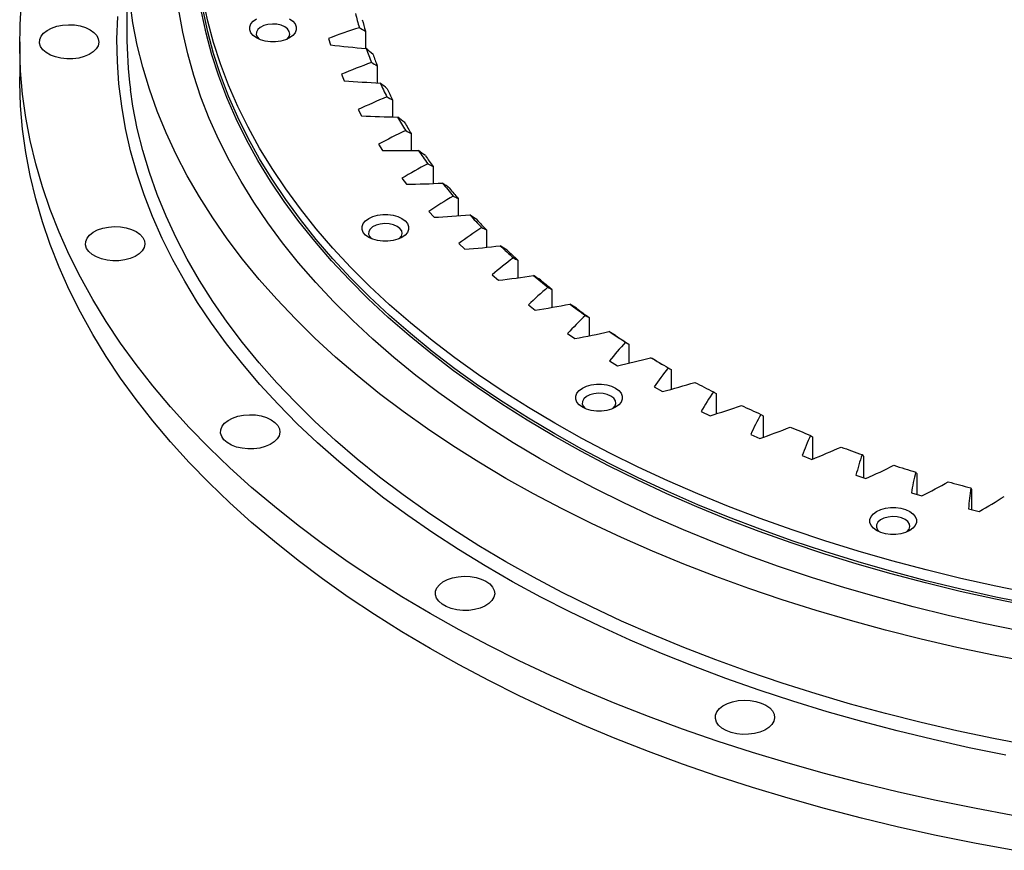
# Model space of a CAD drawing. Header units: millimetres. Extents: x 264 to 4141, y 5360 to 8860.
# Tile 8 of 13: x 2391 to 2690, y 6840 to 7092. Entities that reach past the tile are written whole.
import ezdxf

# ---------------------------------------------------------------- set-up
doc = ezdxf.new("R2010")
doc.units = ezdxf.units.MM
doc.header["$LTSCALE"] = 20

msp = doc.modelspace()

# ---------------------------------------------------------------- linework, layer by layer
at = {"lineweight": 25}
for p, q in [((2423.82, 7113.01), (2423.82, 7087.7)), ((2496.21, 7088.5), (2496.21, 7083.25)), ((2391.32, 7085.25), (2391.32, 7074.64)), ((2484.97, 7086.28), (2485.61, 7084.3)), ((2499.8, 7078), (2499.8, 7072.8)), ((2488.96, 7075.42), (2489.8, 7073.46)), ((2504.43, 7067.63), (2504.43, 7062.46)), ((2494.02, 7064.7), (2495.05, 7062.78)), ((2510.07, 7057.44), (2510.07, 7052.27)), ((2500.13, 7054.17), (2501.35, 7052.28)), ((2516.71, 7047.45), (2516.71, 7042.26)), ((2507.27, 7043.86), (2508.67, 7042.01)), ((2524.33, 7037.69), (2524.33, 7032.46)), ((2515.42, 7033.8), (2517.01, 7032)), ((2532.9, 7028.2), (2532.9, 7022.91)), ((2524.55, 7024.03), (2526.31, 7022.29)), ((2542.4, 7019.01), (2542.4, 7013.63)), ((2534.63, 7014.57), (2536.56, 7012.89)), ((2552.79, 7010.14), (2552.79, 7004.67)), ((2545.64, 7005.46), (2547.73, 7003.85)), ((2564.04, 7001.64), (2564.04, 6996.03)), ((2557.52, 6996.73), (2559.77, 6995.19)), ((2576.11, 6993.52), (2576.11, 6987.75)), ((2570.25, 6988.4), (2572.65, 6986.94)), ((2588.96, 6985.8), (2588.96, 6979.85)), ((2583.78, 6980.51), (2586.32, 6979.12)), ((2602.56, 6978.53), (2602.56, 6972.35)), ((2598.07, 6973.07), (2600.75, 6971.78)), ((2616.85, 6971.71), (2616.85, 6965.27)), ((2613.08, 6966.12), (2615.87, 6964.91)), ((2631.8, 6965.38), (2631.8, 6958.62)), ((2628.74, 6959.68), (2631.65, 6958.56)), ((2647.34, 6959.55), (2647.34, 6952.97)), ((2645.02, 6953.76), (2648.03, 6952.74)), ((2663.44, 6954.24), (2663.44, 6947.92)), ((2661.85, 6948.39), (2664.97, 6947.47)), ((2680.04, 6949.47), (2680.04, 6943.36)), ((2679.19, 6943.58), (2682.39, 6942.77))]:
    msp.add_line(p, q, dxfattribs=at)
at = {"lineweight": 25, "flags": 128}
for points in [[(2692.59, 6850.53), (2680.92, 6852.69), (2669.37, 6855.04), (2657.94, 6857.58), (2646.64, 6860.31), (2635.48, 6863.22), (2624.47, 6866.32), (2613.62, 6869.61), (2602.94, 6873.07), (2592.44, 6876.71), (2582.12, 6880.52), (2572, 6884.5), (2562.08, 6888.65), (2552.37, 6892.96), (2542.88, 6897.43), (2533.62, 6902.06), (2524.59, 6906.84), (2515.8, 6911.76), (2507.27, 6916.84), (2498.99, 6922.05), (2490.97, 6927.39), (2483.23, 6932.87), (2475.76, 6938.48), (2468.58, 6944.2), (2461.68, 6950.05), (2455.08, 6956), (2448.77, 6962.07), (2442.78, 6968.23), (2437.09, 6974.5), (2431.72, 6980.85), (2426.67, 6987.29), (2421.94, 6993.82), (2417.54, 7000.42), (2413.47, 7007.08), (2409.74, 7013.82), (2406.34, 7020.61), (2403.28, 7027.46), (2400.57, 7034.36), (2398.2, 7041.29), (2396.18, 7048.27), (2394.51, 7055.27), (2393.19, 7062.3), (2392.22, 7069.35), (2391.6, 7076.41), (2391.34, 7083.48), (2391.42, 7090.55), (2391.86, 7097.62)], [(2697.83, 6897), (2686.69, 6899.14), (2675.66, 6901.48), (2664.77, 6904), (2654, 6906.71), (2643.38, 6909.61), (2632.92, 6912.69), (2622.62, 6915.94), (2612.5, 6919.38), (2602.55, 6922.98), (2592.8, 6926.76), (2583.25, 6930.7), (2573.91, 6934.81), (2564.78, 6939.08), (2555.88, 6943.5), (2547.21, 6948.07), (2538.78, 6952.79), (2530.61, 6957.66), (2522.68, 6962.66), (2515.02, 6967.8), (2507.63, 6973.07), (2500.52, 6978.46), (2493.69, 6983.98), (2487.15, 6989.61), (2480.9, 6995.35), (2474.95, 7001.19), (2469.31, 7007.14), (2463.98, 7013.18), (2458.96, 7019.31), (2454.27, 7025.52), (2449.89, 7031.81), (2445.85, 7038.18), (2442.14, 7044.61), (2438.76, 7051.1), (2435.72, 7057.65), (2433.02, 7064.25), (2430.67, 7070.89), (2428.66, 7077.57), (2426.99, 7084.28), (2425.68, 7091.01), (2424.71, 7097.77)], [(2698.26, 6917.83), (2687.47, 6920.03), (2676.8, 6922.42), (2666.27, 6924.99), (2655.87, 6927.75), (2645.63, 6930.69), (2635.55, 6933.82), (2625.64, 6937.12), (2615.91, 6940.6), (2606.38, 6944.25), (2597.04, 6948.06), (2587.91, 6952.04), (2578.99, 6956.19), (2570.3, 6960.48), (2561.85, 6964.93), (2553.63, 6969.53), (2545.67, 6974.27), (2537.96, 6979.15), (2530.52, 6984.17), (2523.34, 6989.32), (2516.45, 6994.59), (2509.84, 6999.98), (2503.52, 7005.48), (2497.49, 7011.1), (2491.77, 7016.82), (2486.36, 7022.64), (2481.26, 7028.55), (2476.48, 7034.55), (2472.02, 7040.64), (2467.89, 7046.79), (2464.08, 7053.02), (2460.61, 7059.32), (2457.48, 7065.67), (2454.69, 7072.08), (2452.24, 7078.53), (2450.14, 7085.02), (2448.39, 7091.55), (2446.98, 7098.1)], [(2694.59, 6906.51), (2683.74, 6908.74), (2673, 6911.17), (2662.4, 6913.79), (2651.95, 6916.59), (2641.64, 6919.58), (2631.5, 6922.74), (2621.53, 6926.09), (2611.74, 6929.6), (2602.14, 6933.29), (2592.74, 6937.14), (2583.55, 6941.16), (2574.58, 6945.34), (2565.83, 6949.67), (2557.31, 6954.16), (2549.04, 6958.79), (2541.01, 6963.57), (2533.24, 6968.49), (2525.73, 6973.54), (2518.5, 6978.72), (2511.54, 6984.03), (2504.86, 6989.45), (2498.47, 6994.99), (2492.38, 7000.64), (2486.59, 7006.4), (2481.11, 7012.25), (2475.94, 7018.2), (2471.08, 7024.24), (2466.55, 7030.36), (2462.34, 7036.55), (2458.46, 7042.82), (2454.92, 7049.15), (2451.71, 7055.55), (2448.84, 7061.99), (2446.31, 7068.49), (2444.12, 7075.02), (2442.28, 7081.59), (2440.79, 7088.19), (2439.65, 7094.81)], [(2698.11, 6913.89), (2687.3, 6916.08), (2676.62, 6918.47), (2666.07, 6921.05), (2655.66, 6923.82), (2645.4, 6926.76), (2635.31, 6929.89), (2625.39, 6933.2), (2615.64, 6936.68), (2606.09, 6940.34), (2596.74, 6944.16), (2587.6, 6948.14), (2578.67, 6952.29), (2569.97, 6956.59), (2561.51, 6961.05), (2553.28, 6965.65), (2545.3, 6970.4), (2537.59, 6975.29), (2530.13, 6980.31), (2522.95, 6985.46), (2516.04, 6990.74), (2509.43, 6996.14), (2503.1, 7001.65), (2497.07, 7007.28), (2491.34, 7013.01), (2485.92, 7018.83), (2480.81, 7024.75), (2476.02, 7030.76), (2471.56, 7036.85), (2467.42, 7043.02), (2463.61, 7049.26), (2460.14, 7055.56), (2457, 7061.92), (2454.21, 7068.34), (2451.75, 7074.8), (2449.65, 7081.3), (2447.89, 7087.84), (2446.48, 7094.4)], [(2698.26, 6914.57), (2687.47, 6916.76), (2676.8, 6919.15), (2666.27, 6921.72), (2655.87, 6924.48), (2645.63, 6927.43), (2635.55, 6930.55), (2625.64, 6933.86), (2615.91, 6937.33), (2606.38, 6940.98), (2597.04, 6944.8), (2587.91, 6948.78), (2578.99, 6952.92), (2570.3, 6957.22), (2561.85, 6961.67), (2553.63, 6966.26), (2545.67, 6971.01), (2537.96, 6975.89), (2530.52, 6980.9), (2523.34, 6986.05), (2516.45, 6991.32), (2509.84, 6996.71), (2503.52, 7002.22), (2497.49, 7007.83), (2491.77, 7013.55), (2486.36, 7019.37), (2481.26, 7025.29), (2476.48, 7031.29), (2472.02, 7037.37), (2467.89, 7043.53), (2464.08, 7049.76), (2460.61, 7056.05), (2457.48, 7062.41), (2454.69, 7068.81), (2452.24, 7075.26), (2450.14, 7081.76), (2448.39, 7088.28), (2446.98, 7094.84)], [(2690.47, 6868.8), (2679.37, 6871.06), (2668.38, 6873.51), (2657.52, 6876.15), (2646.81, 6878.97), (2636.25, 6881.97), (2625.84, 6885.16), (2615.61, 6888.52), (2605.55, 6892.06), (2595.68, 6895.77), (2586, 6899.64), (2576.53, 6903.68), (2567.28, 6907.89), (2558.24, 6912.25), (2549.43, 6916.76), (2540.86, 6921.42), (2532.53, 6926.23), (2524.45, 6931.18), (2516.64, 6936.26), (2509.09, 6941.48), (2501.81, 6946.82), (2494.81, 6952.29), (2488.09, 6957.88), (2481.67, 6963.57), (2475.54, 6969.38), (2469.72, 6975.29), (2464.2, 6981.29), (2458.99, 6987.39), (2454.1, 6993.58), (2449.54, 6999.84), (2445.3, 7006.19), (2441.38, 7012.6), (2437.8, 7019.08), (2434.56, 7025.61), (2431.65, 7032.2), (2429.08, 7038.83), (2426.86, 7045.51), (2424.98, 7052.22), (2423.45, 7058.96), (2422.27, 7065.73), (2421.44, 7072.51), (2420.96, 7079.3), (2420.83, 7086.1), (2421.05, 7092.9)], [(2473.18, 7092.24), (2474.18, 7091.53), (2474.87, 7090.7), (2475.22, 7089.8), (2475.22, 7088.89), (2474.87, 7087.99), (2474.18, 7087.16), (2473.18, 7086.45), (2471.94, 7085.87), (2470.51, 7085.48), (2468.96, 7085.27), (2467.37, 7085.27), (2465.82, 7085.48), (2464.39, 7085.87), (2463.14, 7086.45), (2462.15, 7087.16), (2461.46, 7087.99), (2461.11, 7088.89), (2461.11, 7089.8), (2461.46, 7090.7), (2462.15, 7091.53), (2463.14, 7092.24)], [(2412.69, 7088.92), (2413.84, 7088.11), (2414.68, 7087.18), (2415.18, 7086.17), (2415.32, 7085.12), (2415.09, 7084.08), (2414.5, 7083.08), (2413.58, 7082.18), (2412.36, 7081.4), (2410.89, 7080.77), (2409.24, 7080.33), (2407.46, 7080.1), (2405.64, 7080.07), (2403.85, 7080.26), (2402.16, 7080.65), (2400.64, 7081.22), (2399.35, 7081.97), (2398.35, 7082.85), (2397.67, 7083.82), (2397.35, 7084.86), (2397.4, 7085.91), (2397.81, 7086.93), (2398.57, 7087.89), (2399.65, 7088.73), (2401, 7089.44), (2402.57, 7089.97), (2404.29, 7090.31), (2406.1, 7090.44), (2407.91, 7090.37), (2409.66, 7090.08), (2411.28, 7089.59), (2412.69, 7088.92)], [(2471.77, 7089.79), (2470.66, 7090.28), (2469.37, 7090.57), (2467.99, 7090.65), (2466.62, 7090.52), (2465.37, 7090.17), (2464.32, 7089.65), (2463.56, 7088.98), (2463.14, 7088.21), (2463.09, 7087.41), (2463.42, 7086.63), (2463.97, 7086.04)], [(2472.36, 7086.04), (2472.43, 7086.1), (2473.03, 7086.82), (2473.26, 7087.61), (2473.12, 7088.41), (2472.61, 7089.16), (2471.77, 7089.79)], [(2692.59, 6839.92), (2680.92, 6842.07), (2669.37, 6844.42), (2657.94, 6846.96), (2646.64, 6849.69), (2635.48, 6852.61), (2624.47, 6855.71), (2613.62, 6858.99), (2602.94, 6862.45), (2592.44, 6866.09), (2582.12, 6869.9), (2572, 6873.88), (2562.08, 6878.03), (2552.37, 6882.34), (2542.88, 6886.82), (2533.62, 6891.44), (2524.59, 6896.22), (2515.8, 6901.15), (2507.27, 6906.22), (2498.99, 6911.43), (2490.97, 6916.78), (2483.23, 6922.26), (2475.76, 6927.86), (2468.58, 6933.59), (2461.68, 6939.43), (2455.08, 6945.39), (2448.77, 6951.45), (2442.78, 6957.62), (2437.09, 6963.88), (2431.72, 6970.24), (2426.67, 6976.68), (2421.94, 6983.2), (2417.54, 6989.8), (2413.47, 6996.47), (2409.74, 7003.2), (2406.34, 7010), (2403.28, 7016.85), (2400.57, 7023.74), (2398.2, 7030.68), (2396.18, 7037.65), (2394.51, 7044.66), (2393.19, 7051.69), (2392.22, 7058.74), (2391.6, 7065.8), (2391.34, 7072.87), (2391.32, 7074.64)], [(2697.83, 6871.69), (2686.69, 6873.83), (2675.66, 6876.16), (2664.77, 6878.69), (2654, 6881.4), (2643.38, 6884.3), (2632.92, 6887.37), (2622.62, 6890.63), (2612.5, 6894.06), (2602.55, 6897.67), (2592.8, 6901.45), (2583.25, 6905.39), (2573.91, 6909.5), (2564.78, 6913.76), (2555.88, 6918.19), (2547.21, 6922.76), (2538.78, 6927.48), (2530.61, 6932.35), (2522.68, 6937.35), (2515.02, 6942.49), (2507.63, 6947.76), (2500.52, 6953.15), (2493.69, 6958.66), (2487.15, 6964.29), (2480.9, 6970.03), (2474.95, 6975.88), (2469.31, 6981.82), (2463.98, 6987.86), (2458.96, 6993.99), (2454.27, 7000.21), (2449.89, 7006.5), (2445.85, 7012.86), (2442.14, 7019.3), (2438.76, 7025.79), (2435.72, 7032.34), (2433.02, 7038.93), (2430.67, 7045.58), (2428.66, 7052.25), (2426.99, 7058.97), (2425.68, 7065.7), (2424.91, 7070.82)], [(2507.26, 7031.69), (2508.26, 7030.98), (2508.95, 7030.15), (2509.3, 7029.25), (2509.3, 7028.34), (2508.95, 7027.44), (2508.26, 7026.61), (2507.26, 7025.9), (2506.02, 7025.32), (2504.59, 7024.93), (2503.04, 7024.72), (2501.45, 7024.72), (2499.9, 7024.93), (2498.47, 7025.32), (2497.22, 7025.9), (2496.23, 7026.61), (2495.54, 7027.44), (2495.19, 7028.34), (2495.19, 7029.25), (2495.54, 7030.15), (2496.23, 7030.98), (2497.22, 7031.69), (2498.47, 7032.26), (2499.9, 7032.66), (2501.45, 7032.87), (2503.04, 7032.87), (2504.59, 7032.66), (2506.02, 7032.26), (2507.26, 7031.69)], [(2426.66, 7027.67), (2427.81, 7026.85), (2428.65, 7025.92), (2429.15, 7024.91), (2429.29, 7023.86), (2429.06, 7022.82), (2428.47, 7021.82), (2427.55, 7020.92), (2426.33, 7020.14), (2424.86, 7019.51), (2423.21, 7019.08), (2421.43, 7018.84), (2419.61, 7018.81), (2417.82, 7019), (2416.13, 7019.39), (2414.61, 7019.96), (2413.32, 7020.71), (2412.32, 7021.59), (2411.64, 7022.56), (2411.32, 7023.6), (2411.37, 7024.65), (2411.78, 7025.67), (2412.54, 7026.63), (2413.62, 7027.47), (2414.97, 7028.18), (2416.54, 7028.71), (2418.26, 7029.05), (2420.07, 7029.19), (2421.88, 7029.11), (2423.63, 7028.82), (2425.25, 7028.33), (2426.66, 7027.67)], [(2505.85, 7029.24), (2504.74, 7029.73), (2503.45, 7030.02), (2502.07, 7030.1), (2500.7, 7029.97), (2499.45, 7029.62), (2498.4, 7029.1), (2497.64, 7028.43), (2497.22, 7027.66), (2497.17, 7026.86), (2497.5, 7026.08), (2498.05, 7025.49)], [(2506.44, 7025.49), (2506.51, 7025.55), (2507.11, 7026.27), (2507.34, 7027.06), (2507.2, 7027.86), (2506.69, 7028.6), (2505.85, 7029.24)], [(2572.09, 6980.19), (2573.08, 6979.47), (2573.77, 6978.64), (2574.12, 6977.75), (2574.12, 6976.83), (2573.77, 6975.93), (2573.08, 6975.11), (2572.09, 6974.39), (2570.85, 6973.82), (2569.41, 6973.42), (2567.86, 6973.21), (2566.27, 6973.21), (2564.72, 6973.42), (2563.29, 6973.82), (2562.05, 6974.39), (2561.06, 6975.11), (2560.37, 6975.93), (2560.01, 6976.83), (2560.01, 6977.75), (2560.37, 6978.64), (2561.06, 6979.47), (2562.05, 6980.19), (2563.29, 6980.76), (2564.72, 6981.16), (2566.27, 6981.36), (2567.86, 6981.36), (2569.41, 6981.16), (2570.85, 6980.76), (2572.09, 6980.19)], [(2570.68, 6977.74), (2569.57, 6978.22), (2568.28, 6978.51), (2566.89, 6978.6), (2565.53, 6978.46), (2564.27, 6978.12), (2563.23, 6977.59), (2562.46, 6976.92), (2562.04, 6976.15), (2562, 6975.35), (2562.32, 6974.57), (2562.87, 6973.98)], [(2571.27, 6973.98), (2571.33, 6974.04), (2571.93, 6974.76), (2572.17, 6975.55), (2572.02, 6976.35), (2571.51, 6977.1), (2570.68, 6977.74)], [(2467.62, 6970.58), (2468.77, 6969.77), (2469.61, 6968.83), (2470.11, 6967.82), (2470.25, 6966.78), (2470.02, 6965.73), (2469.43, 6964.74), (2468.51, 6963.83), (2467.29, 6963.05), (2465.82, 6962.43), (2464.16, 6961.99), (2462.39, 6961.75), (2460.57, 6961.73), (2458.78, 6961.91), (2457.09, 6962.3), (2455.57, 6962.88), (2454.28, 6963.62), (2453.28, 6964.5), (2452.6, 6965.48), (2452.28, 6966.51), (2452.33, 6967.56), (2452.74, 6968.59), (2453.5, 6969.54), (2454.58, 6970.39), (2455.93, 6971.09), (2457.5, 6971.63), (2459.22, 6971.97), (2461.03, 6972.1), (2462.84, 6972.02), (2464.59, 6971.73), (2466.21, 6971.25), (2467.62, 6970.58)], [(2661.31, 6942.76), (2662.3, 6942.04), (2662.99, 6941.22), (2663.35, 6940.32), (2663.35, 6939.41), (2662.99, 6938.51), (2662.3, 6937.68), (2661.31, 6936.97), (2660.07, 6936.39), (2658.64, 6936), (2657.09, 6935.79), (2655.5, 6935.79), (2653.95, 6936), (2652.52, 6936.39), (2651.27, 6936.97), (2650.28, 6937.68), (2649.59, 6938.51), (2649.24, 6939.41), (2649.24, 6940.32), (2649.59, 6941.22), (2650.28, 6942.04), (2651.27, 6942.76), (2652.52, 6943.33), (2653.95, 6943.73), (2655.5, 6943.94), (2657.09, 6943.94), (2658.64, 6943.73), (2660.07, 6943.33), (2661.31, 6942.76)], [(2659.9, 6940.31), (2658.79, 6940.8), (2657.5, 6941.09), (2656.12, 6941.17), (2654.75, 6941.04), (2653.5, 6940.69), (2652.45, 6940.17), (2651.69, 6939.5), (2651.27, 6938.73), (2651.22, 6937.93), (2651.55, 6937.15), (2652.1, 6936.56)], [(2660.49, 6936.56), (2660.56, 6936.62), (2661.15, 6937.34), (2661.39, 6938.13), (2661.25, 6938.93), (2660.74, 6939.67), (2659.9, 6940.31)], [(2532.77, 6921.56), (2533.93, 6920.75), (2534.77, 6919.81), (2535.27, 6918.8), (2535.41, 6917.76), (2535.18, 6916.71), (2534.59, 6915.72), (2533.66, 6914.81), (2532.44, 6914.03), (2530.98, 6913.41), (2529.32, 6912.97), (2527.55, 6912.73), (2525.73, 6912.71), (2523.93, 6912.89), (2522.24, 6913.28), (2520.72, 6913.86), (2519.44, 6914.6), (2518.43, 6915.48), (2517.76, 6916.46), (2517.44, 6917.49), (2517.48, 6918.54), (2517.89, 6919.57), (2518.65, 6920.52), (2519.73, 6921.37), (2521.08, 6922.08), (2522.65, 6922.61), (2524.38, 6922.95), (2526.18, 6923.08), (2528, 6923), (2529.75, 6922.71), (2531.36, 6922.23), (2532.77, 6921.56)], [(2617.69, 6883.95), (2618.84, 6883.13), (2619.68, 6882.2), (2620.18, 6881.19), (2620.32, 6880.14), (2620.09, 6879.1), (2619.5, 6878.1), (2618.58, 6877.2), (2617.36, 6876.42), (2615.89, 6875.8), (2614.24, 6875.36), (2612.46, 6875.12), (2610.64, 6875.09), (2608.85, 6875.28), (2607.16, 6875.67), (2605.64, 6876.25), (2604.35, 6876.99), (2603.35, 6877.87), (2602.67, 6878.84), (2602.35, 6879.88), (2602.4, 6880.93), (2602.81, 6881.95), (2603.57, 6882.91), (2604.65, 6883.76), (2606, 6884.46), (2607.57, 6884.99), (2609.29, 6885.33), (2611.1, 6885.47), (2612.91, 6885.39), (2614.66, 6885.1), (2616.28, 6884.61), (2617.69, 6883.95)]]:
    msp.add_lwpolyline(points, dxfattribs=at)
at = {"lineweight": 25}
for centre, radius, start, end in [((2606.52, 7122.62), 116.94, 194.2496, 196.4347), ((2607.8, 7120.98), 116.22, 194.4536, 196.2307), ((2555.31, 7087.72), 131.48, 180.0088, 187.384), ((2613.17, 7124.8), 123.94, 199.5967, 201.6987), ((2614.41, 7123.14), 123.18, 199.7929, 201.5024), ((2621.61, 7128.44), 133.13, 204.7261, 206.7302), ((2622.8, 7126.76), 132.32, 204.9132, 206.5431), ((2631.66, 7133.84), 144.55, 209.6054, 211.5026), ((2632.79, 7132.13), 143.66, 209.7826, 211.3255), ((2643.1, 7141.24), 158.17, 214.2166, 216.0031), ((2644.16, 7139.48), 157.2, 214.3834, 215.8363), ((2655.67, 7150.82), 173.98, 218.5539, 220.2305), ((2656.65, 7149.01), 172.92, 218.7104, 220.0739), ((2669.11, 7162.69), 191.92, 222.6214, 224.1919), ((2670.01, 7160.81), 190.74, 222.7681, 224.0453), ((2683.13, 7176.88), 211.86, 226.4305, 227.9008), ((2683.94, 7174.91), 210.56, 226.5678, 227.7635), ((2697.44, 7193.32), 233.66, 229.997, 231.3743), ((2698.16, 7191.25), 232.23, 230.1256, 231.2457), ((2711.76, 7211.9), 257.12, 233.3392, 234.6315), ((2712.39, 7209.71), 255.55, 233.4599, 234.5108), ((2725.81, 7232.39), 281.97, 236.4769, 237.6921), ((2726.36, 7230.08), 280.25, 236.5904, 237.5786), ((2739.34, 7254.53), 307.92, 239.4298, 240.5756), ((2738.56, 7249.95), 303.57, 239.535, 239.8974), ((2752.12, 7277.97), 334.63, 242.2168, 243.3009), ((2763.95, 7302.32), 361.69, 244.8564, 245.8856), ((2774.68, 7327.12), 388.72, 247.3653, 248.3463), ((2784.17, 7351.91), 415.27, 249.7593, 250.698), ((2792.36, 7376.19), 440.89, 252.053, 252.955), ((2799.21, 7399.47), 465.16, 254.2596, 255.1299)]:
    msp.add_arc(centre, radius, start, end, dxfattribs=at)
for points in [[(2494.36, 7089.54), (2491.17, 7088.5), (2488.04, 7087.42), (2484.97, 7086.28)], [(2494.36, 7089.54), (2494.97, 7089.19), (2495.59, 7088.84), (2496.21, 7088.5)], [(2485.61, 7084.3), (2489.19, 7083.88), (2492.79, 7083.53), (2496.41, 7083.23)], [(2498.51, 7081.43), (2497.81, 7082.03), (2497.11, 7082.63), (2496.41, 7083.23)], [(2498.01, 7078.98), (2494.93, 7077.84), (2491.91, 7076.65), (2488.96, 7075.42)], [(2498.01, 7078.98), (2498.61, 7078.65), (2499.2, 7078.33), (2499.8, 7078)], [(2489.8, 7073.46), (2493.41, 7073.16), (2497.04, 7072.92), (2500.68, 7072.75)], [(2502.8, 7071.02), (2502.09, 7071.6), (2501.39, 7072.17), (2500.68, 7072.75)], [(2502.7, 7068.55), (2499.74, 7067.32), (2496.84, 7066.04), (2494.02, 7064.7)], [(2502.7, 7068.55), (2503.28, 7068.25), (2503.85, 7067.94), (2504.43, 7067.63)], [(2495.05, 7062.78), (2498.68, 7062.6), (2502.33, 7062.48), (2505.99, 7062.43)], [(2508.11, 7060.77), (2507.4, 7061.32), (2506.69, 7061.87), (2505.99, 7062.43)], [(2508.42, 7058.3), (2505.58, 7056.97), (2502.82, 7055.6), (2500.13, 7054.17)], [(2508.42, 7058.3), (2508.97, 7058.02), (2509.52, 7057.73), (2510.07, 7057.44)], [(2501.35, 7052.28), (2505, 7052.22), (2508.65, 7052.23), (2512.3, 7052.29)], [(2514.42, 7050.71), (2513.72, 7051.23), (2513.01, 7051.76), (2512.3, 7052.29)], [(2515.14, 7048.26), (2512.44, 7046.84), (2509.81, 7045.37), (2507.27, 7043.86)], [(2515.14, 7048.26), (2515.66, 7047.99), (2516.19, 7047.72), (2516.71, 7047.45)], [(2508.67, 7042.01), (2512.32, 7042.08), (2515.97, 7042.2), (2519.61, 7042.39)], [(2521.72, 7040.87), (2521.02, 7041.37), (2520.31, 7041.88), (2519.61, 7042.39)], [(2522.84, 7038.45), (2520.28, 7036.94), (2517.81, 7035.39), (2515.42, 7033.8)], [(2522.84, 7038.45), (2523.34, 7038.2), (2523.83, 7037.95), (2524.33, 7037.69)], [(2517.01, 7032), (2520.64, 7032.19), (2524.27, 7032.43), (2527.89, 7032.74)], [(2529.98, 7031.29), (2529.28, 7031.77), (2528.59, 7032.25), (2527.89, 7032.74)], [(2531.5, 7028.92), (2529.1, 7027.32), (2526.78, 7025.69), (2524.55, 7024.03)], [(2531.5, 7028.92), (2531.97, 7028.68), (2532.43, 7028.44), (2532.9, 7028.2)], [(2526.31, 7022.29), (2529.92, 7022.59), (2533.52, 7022.95), (2537.1, 7023.38)], [(2539.18, 7022), (2538.49, 7022.45), (2537.8, 7022.91), (2537.1, 7023.38)], [(2541.09, 7019.68), (2538.85, 7018.01), (2536.7, 7016.31), (2534.63, 7014.57)], [(2541.09, 7019.68), (2541.52, 7019.46), (2541.96, 7019.23), (2542.4, 7019.01)], [(2536.56, 7012.89), (2540.14, 7013.31), (2543.7, 7013.79), (2547.23, 7014.33)], [(2549.28, 7013.02), (2548.59, 7013.46), (2547.91, 7013.89), (2547.23, 7014.33)], [(2551.58, 7010.77), (2549.5, 7009.03), (2547.52, 7007.26), (2545.64, 7005.46)], [(2551.58, 7010.77), (2551.98, 7010.57), (2552.38, 7010.36), (2552.79, 7010.14)], [(2547.73, 7003.85), (2551.26, 7004.38), (2554.76, 7004.98), (2558.23, 7005.64)], [(2560.24, 7004.39), (2559.58, 7004.81), (2558.91, 7005.22), (2558.23, 7005.64)], [(2562.93, 7002.23), (2561.03, 7000.42), (2559.23, 6998.59), (2557.52, 6996.73)], [(2562.93, 7002.23), (2563.29, 7002.03), (2563.66, 7001.84), (2564.04, 7001.64)], [(2559.77, 6995.19), (2563.24, 6995.84), (2566.68, 6996.55), (2570.08, 6997.32)], [(2572.05, 6996.14), (2571.4, 6996.53), (2570.74, 6996.93), (2570.08, 6997.32)], [(2575.1, 6994.07), (2573.39, 6992.21), (2571.77, 6990.32), (2570.25, 6988.4)], [(2575.1, 6994.07), (2575.43, 6993.89), (2575.77, 6993.7), (2576.11, 6993.52)], [(2572.65, 6986.94), (2576.05, 6987.7), (2579.41, 6988.52), (2582.73, 6989.41)], [(2584.65, 6988.29), (2584.01, 6988.66), (2583.37, 6989.03), (2582.73, 6989.41)], [(2588.07, 6986.33), (2586.54, 6984.41), (2585.11, 6982.47), (2583.78, 6980.51)], [(2588.07, 6986.33), (2588.36, 6986.16), (2588.66, 6985.98), (2588.96, 6985.8)], [(2586.32, 6979.12), (2589.64, 6980), (2592.91, 6980.93), (2596.14, 6981.92)], [(2601.77, 6979.03), (2600.44, 6977.06), (2599.2, 6975.08), (2598.07, 6973.07)], [(2601.77, 6979.03), (2602.03, 6978.86), (2602.29, 6978.7), (2602.56, 6978.53)], [(2600.75, 6971.78), (2603.97, 6972.76), (2607.15, 6973.8), (2610.27, 6974.89)], [(2616.18, 6972.19), (2615.04, 6970.18), (2614, 6968.16), (2613.08, 6966.12)], [(2616.18, 6972.19), (2616.4, 6972.03), (2616.63, 6971.87), (2616.85, 6971.71)], [(2615.87, 6964.91), (2619, 6966), (2622.06, 6967.15), (2625.08, 6968.34)], [(2631.24, 6965.83), (2630.3, 6963.79), (2629.47, 6961.74), (2628.74, 6959.68)], [(2631.24, 6965.83), (2631.42, 6965.68), (2631.61, 6965.53), (2631.8, 6965.38)], [(2631.65, 6958.56), (2634.66, 6959.75), (2637.61, 6960.99), (2640.5, 6962.29)], [(2646.91, 6959.99), (2646.17, 6957.92), (2645.54, 6955.84), (2645.02, 6953.76)], [(2646.91, 6959.99), (2647.05, 6959.84), (2647.19, 6959.7), (2647.34, 6959.55)], [(2648.03, 6952.74), (2650.92, 6954.03), (2653.75, 6955.37), (2656.5, 6956.75)], [(2663.12, 6954.67), (2662.59, 6952.58), (2662.17, 6950.48), (2661.85, 6948.39)], [(2663.12, 6954.67), (2663.22, 6954.53), (2663.33, 6954.39), (2663.44, 6954.24)], [(2664.97, 6947.47), (2667.72, 6948.85), (2670.41, 6950.28), (2673.02, 6951.75)], [(2679.84, 6949.89), (2679.51, 6947.79), (2679.3, 6945.68), (2679.19, 6943.58)], [(2679.84, 6949.89), (2679.9, 6949.75), (2679.97, 6949.61), (2680.04, 6949.47)], [(2682.39, 6942.77), (2685.01, 6944.23), (2687.55, 6945.75), (2690.01, 6947.31)]]:
    msp.add_open_spline(points, degree=3, dxfattribs=at)

doc.saveas('drawing.dxf')
